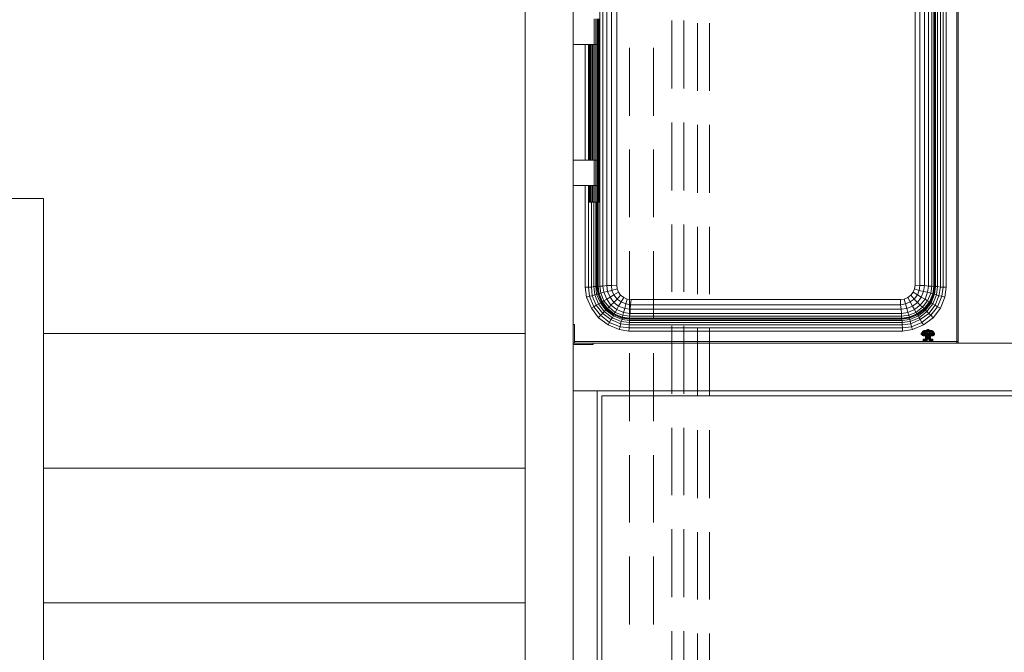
# Model space of a CAD drawing. Header units: millimetres. Extents: x 352 to 350573, y -22 to 37733.
# Tile 165 of 214: x 101876 to 105967, y 18174 to 20803. Entities that reach past the tile are written whole.
import ezdxf

# ---------------------------------------------------------------- set-up
doc = ezdxf.new("R2010")
doc.units = ezdxf.units.MM
for name, color, linetype, true_color in [('PDF$_83$-$Floor$Plan$-$В_Этаж$02_Сводный$A-DETL-MBND', 7, 'Continuous', 0xdd3700), ('PDF$_83$new_ifc_RVT-1-В_Этаж$02_Сводный$A-WALL', 7, 'Continuous', 0xdcdcdc), ('PDF$_83$new_ifc_RVT-1-В_Этаж$02_Сводный$I-FURN', 7, 'Continuous', 0xbababa), ('PDF$_83$new_ifc_RVT-1-В_Этаж$02_Сводный$M-EQPM', 7, 'Continuous', 0xbababa), ('PDF$_83$new_ifc_RVT-1-В_Этаж$02_Сводный$S-STRS', 7, 'Continuous', 0xbababa)]:
    doc.layers.add(name, color=color, linetype=linetype, true_color=true_color)

msp = doc.modelspace()

# ---------------------------------------------------------------- linework, layer by layer
at = {"layer": 'PDF$_83$-$Floor$Plan$-$В_Этаж$02_Сводный$A-DETL-MBND', "color": 5, "lineweight": 0}
for points in [[(104585.4, 20799.9), (104585.4, 20517.4)], [(104635.2, 20517.4), (104635.2, 20799.9)], [(104585.4, 20376.2), (104585.4, 20093.7)], [(104635.2, 20093.7), (104635.2, 20376.2)], [(104585.4, 19952.5), (104585.4, 19672)], [(104635.2, 19672), (104635.2, 19952.5)], [(104585.4, 19530.8), (104585.4, 19248.3)], [(104635.2, 19248.3), (104635.2, 19530.8)], [(104585.4, 19107.1), (104585.4, 18826.6)], [(104635.2, 18826.6), (104635.2, 19107.1)], [(104585.4, 18685.4), (104585.4, 18402.9)], [(104635.2, 18402.9), (104635.2, 18685.4)], [(104585.4, 18261.7), (104585.4, 17979.3)], [(104635.2, 17979.3), (104635.2, 18261.7)]]:
    msp.add_lwpolyline(points, dxfattribs=at)
at = {"layer": 'PDF$_83$-$Floor$Plan$-$В_Этаж$02_Сводный$A-DETL-MBND', "color": 1, "lineweight": 0}
for points in [[(104692.8, 20788), (104692.8, 20507.5)], [(104742.6, 20507.5), (104742.6, 20788)], [(104692.8, 20366.2), (104692.8, 20083.8)], [(104742.6, 20083.8), (104742.6, 20366.2)], [(104692.8, 19942.6), (104692.8, 19662.1)], [(104742.6, 19662.1), (104742.6, 19942.6)], [(104692.8, 19520.9), (104692.8, 19238.4)], [(104742.6, 19238.4), (104742.6, 19520.9)], [(104692.8, 19097.2), (104692.8, 18814.7)], [(104742.6, 18814.7), (104742.6, 19097.2)], [(104692.8, 18673.5), (104692.8, 18393)], [(104742.6, 18393), (104742.6, 18673.5)], [(104692.8, 18251.8), (104692.8, 17969.3)], [(104742.6, 17969.3), (104742.6, 18251.8)]]:
    msp.add_lwpolyline(points, dxfattribs=at)
at = {"layer": 'PDF$_83$-$Floor$Plan$-$В_Этаж$02_Сводный$A-DETL-MBND', "lineweight": 0}
for points in [[(104410.4, 20686.5), (104410.4, 20404)], [(104509.8, 20404), (104509.8, 20686.5)], [(104410.4, 20262.8), (104410.4, 19982.3)], [(104509.8, 19982.3), (104509.8, 20262.8)], [(104410.4, 19841.1), (104410.4, 19558.6)], [(104509.8, 19558.6), (104509.8, 19841.1)], [(104410.4, 19417.4), (104410.4, 19135)], [(104509.8, 19135), (104509.8, 19417.4)], [(104410.4, 18993.7), (104410.4, 18713.3)], [(104509.8, 18713.3), (104509.8, 18993.7)], [(104410.4, 18572), (104410.4, 18289.6)], [(104509.8, 18289.6), (104509.8, 18572)]]:
    msp.add_lwpolyline(points, dxfattribs=at)
at = {"layer": 'PDF$_83$new_ifc_RVT-1-В_Этаж$02_Сводный$A-WALL', "lineweight": 0}
msp.add_lwpolyline([(104175.7, 19536.8), (104175.7, 22059), (103976.7, 22059), (103976.7, 14460.4), (104175.7, 14460.4), (104175.7, 19457.2), (104175.7, 19260.3), (108824.3, 19260.3), (108824.3, 19459.2), (105769, 19459.2)], dxfattribs=at)
at = {"layer": 'PDF$_83$new_ifc_RVT-1-В_Этаж$02_Сводный$I-FURN', "color": 133, "lineweight": 0, "true_color": 0x6edddd}
msp.add_lwpolyline([(108561.8, 19240.4), (108561.8, 19260.3), (104275.1, 19260.3), (104275.1, 14460.4), (104295, 14460.4), (104295, 19240.4)], close=True, dxfattribs=at)
at = {"layer": 'PDF$_83$new_ifc_RVT-1-В_Этаж$02_Сводный$M-EQPM', "lineweight": 0}
for points in [[(105774.9, 21179.8), (105496.5, 21460.3), (105454.7, 21460.3), (105774.9, 21140), (105774.9, 19465.2), (105774.9, 19459.2)], [(104400.4, 19642.2), (104416.3, 19640.2), (105536.2, 19640.2), (105550.2, 19642.2), (105566.1, 19648.2), (105578, 19658.1), (105588, 19670), (105593.9, 19684), (105595.9, 19699.9), (105595.9, 21219.6), (105593.9, 21235.5), (105588, 21249.4), (105578, 21261.4), (105566.1, 21271.3), (105550.2, 21277.3), (105536.2, 21279.3), (105508.4, 21279.3), (105536.2, 21279.3)], [(105673.5, 21241.5), (105675.5, 21225.6), (105677.5, 21225.6), (105677.5, 19693.9), (105675.5, 19693.9), (105671.5, 19664.1), (105669.5, 19664.1), (105655.6, 19630.3), (105647.6, 19634.2), (105627.7, 19608.4), (105617.8, 19616.3), (105605.9, 19628.3), (105586, 19612.4), (105576, 19630.3), (105591.9, 19642.2), (105578, 19658.1), (105566.1, 19648.2)], [(105593.9, 21235.5), (105588, 21249.4), (105605.9, 21259.4), (105613.8, 21239.5), (105631.7, 21245.5), (105635.7, 21221.6), (105635.7, 19697.9), (105651.6, 19695.9), (105651.6, 21223.6), (105635.7, 21221.6), (105615.8, 21221.6), (105613.8, 21239.5), (105593.9, 21235.5), (105595.9, 21219.6)], [(105669.5, 21245.5), (105673.5, 21223.6), (105665.5, 21223.6), (105665.5, 19695.9), (105673.5, 19693.9), (105675.5, 19693.9), (105675.5, 21225.6), (105673.5, 21223.6), (105673.5, 19693.9), (105669.5, 19664.1), (105661.6, 19666.1), (105647.6, 19634.2), (105637.7, 19642.2), (105621.8, 19650.1), (105631.7, 19674), (105613.8, 19678), (105615.8, 19697.9), (105595.9, 19699.9), (105593.9, 19684)], [(105675.5, 21239.5), (105677.5, 21225.6), (105681.5, 21225.6), (105681.5, 19693.9), (105689.4, 19693.9), (105685.4, 19660.1), (105695.4, 19656.1), (105679.5, 19616.3), (105689.4, 19610.4), (105661.6, 19574.6), (105671.5, 19564.6)], [(105681.5, 21233.5), (105681.5, 21225.6), (105689.4, 21225.6), (105689.4, 19693.9), (105701.3, 19691.9), (105695.4, 19656.1), (105707.3, 19654.1), (105689.4, 19610.4), (105701.3, 19604.4)], [(104299, 21223.6), (104299, 19695.9), (104303, 19670), (104318.9, 19674), (104328.8, 19650.1), (104344.7, 19628.3), (104332.8, 19616.3), (104314.9, 19642.2), (104303, 19634.2), (104291, 19666.1), (104283.1, 19664.1), (104279.1, 19693.9), (104279.1, 20044), (104279.1, 20113.6), (104283.1, 20113.6), (104283.1, 20219), (104285.1, 20219), (104285.1, 20700.4), (104285.1, 20219), (104283.1, 20219), (104279.1, 20219), (104275.1, 20219), (104269.2, 20219), (104263.2, 20219), (104263.2, 20700.4)], [(104334.8, 21221.6), (104334.8, 19697.9), (104314.9, 19697.9), (104299, 19695.9), (104287.1, 19695.9), (104279.1, 19693.9), (104275.1, 19693.9), (104275.1, 20044), (104275.1, 20113.6), (104279.1, 20113.6), (104279.1, 20219), (104279.1, 20700.4), (104279.1, 20805.9)], [(105615.8, 21221.6), (105615.8, 19697.9), (105635.7, 19697.9), (105631.7, 19674), (105647.6, 19670), (105637.7, 19642.2), (105617.8, 19616.3), (105593.9, 19598.4), (105566.1, 19586.5), (105540.2, 19582.5), (104412.4, 19582.5), (104384.5, 19586.5), (104356.7, 19598.4), (104350.7, 19586.5), (104346.7, 19580.5), (104380.5, 19566.6), (104410.4, 19562.6), (104410.4, 19560.6), (104378.6, 19564.6), (104380.5, 19566.6), (104382.5, 19574.6), (104350.7, 19586.5), (104324.8, 19608.4), (104332.8, 19616.3), (104356.7, 19598.4), (104364.6, 19612.4), (104344.7, 19628.3), (104358.7, 19642.2), (104344.7, 19660.1), (104328.8, 19650.1), (104314.9, 19642.2), (104303, 19670), (104291, 19666.1), (104287.1, 19695.9), (104287.1, 21223.6)], [(104358.7, 19684), (104364.6, 19670), (104372.6, 19658.1), (104358.7, 19642.2), (104374.6, 19630.3), (104394.5, 19622.3), (104390.5, 19602.4), (104384.5, 19586.5), (104382.5, 19574.6), (104410.4, 19570.6), (105540.2, 19570.6), (105540.2, 19562.6), (105540.2, 19560.6), (105572.1, 19564.6), (105572.1, 19566.6), (105540.2, 19562.6), (104410.4, 19562.6), (104410.4, 19570.6), (104412.4, 19582.5), (104412.4, 19600.4), (104390.5, 19602.4), (104364.6, 19612.4), (104374.6, 19630.3), (104386.5, 19648.2), (104372.6, 19658.1), (104364.6, 19670), (104344.7, 19660.1), (104336.8, 19678), (104318.9, 19674), (104314.9, 19697.9), (104314.9, 21221.6)], [(104356.7, 21219.6), (104356.7, 20459.7), (104356.7, 19699.9), (104356.7, 21219.6)], [(105595.9, 19699.9), (105595.9, 20459.7), (105595.9, 21219.6)], [(105701.3, 21213.6), (105701.3, 19691.9), (105713.3, 19691.9), (105707.3, 19654.1), (105719.3, 19650.1)], [(105713.3, 21201.7), (105713.3, 19691.9), (105725.2, 19691.9)], [(105725.2, 21189.8), (105725.2, 19691.9), (105719.3, 19650.1), (105701.3, 19604.4), (105671.5, 19564.6), (105631.7, 19534.8), (105586, 19514.9), (105544.2, 19508.9), (104406.4, 19508.9), (104366.6, 19514.9), (104320.9, 19534.8)], [(105774.9, 19465.2), (105769, 19465.2), (105769, 21146)], [(104269.2, 20805.9), (104269.2, 20700.4), (104269.2, 20219), (104275.1, 20219), (104279.1, 20219), (104283.1, 20219), (104283.1, 20700.4), (104285.1, 20700.4), (104283.1, 20700.4), (104279.1, 20700.4), (104275.1, 20700.4), (104269.2, 20700.4), (104263.2, 20700.4), (104175.7, 20700.4)], [(104283.1, 20805.9), (104283.1, 20700.4), (104279.1, 20700.4), (104275.1, 20700.4), (104269.2, 20700.4), (104263.2, 20700.4), (104263.2, 20805.9)], [(104275.1, 20805.9), (104275.1, 20700.4), (104275.1, 20219), (104275.1, 20113.6), (104269.2, 20113.6), (104269.2, 20044), (104269.2, 19693.9), (104273.1, 19662.1), (104265.2, 19660.1), (104281.1, 19622.3), (104271.1, 19616.3), (104299, 19582.5), (104305, 19590.5), (104338.8, 19564.6), (104332.8, 19556.7), (104372.6, 19538.8), (104374.6, 19548.7), (104410.4, 19544.7), (104410.4, 19552.7), (105542.2, 19552.7), (105540.2, 19558.6), (105572.1, 19562.6), (105572.1, 19564.6), (105605.9, 19578.5), (105605.9, 19576.5), (105609.8, 19572.6), (105613.8, 19564.6), (105617.8, 19556.7), (105578, 19538.8), (105582, 19526.8), (105544.2, 19522.8), (105544.2, 19508.9)], [(104285.1, 20805.9), (104285.1, 20700.4), (104285.1, 20805.9)], [(104225.4, 20219), (104225.4, 20700.4)], [(104239.3, 20700.4), (104239.3, 20219)], [(104241.3, 20219), (104241.3, 20700.4)], [(104243.3, 20219), (104243.3, 20700.4)], [(104245.3, 20219), (104245.3, 20700.4)], [(104247.3, 20219), (104247.3, 20700.4)], [(104253.2, 20219), (104253.2, 20700.4)], [(104257.2, 20219), (104257.2, 20700.4)], [(104285.1, 20700.4), (104285.1, 20700.4)], [(104285.1, 20700.4), (104285.1, 20700.4)], [(104175.7, 20219), (104263.2, 20219), (104269.2, 20219), (104269.2, 20113.6), (104263.2, 20113.6), (104175.7, 20113.6)], [(104263.2, 20044), (104263.2, 20113.6), (104269.2, 20113.6), (104275.1, 20113.6), (104279.1, 20113.6), (104283.1, 20113.6), (104285.1, 20113.6), (104285.1, 20044), (104285.1, 20113.6), (104285.1, 20219), (104285.1, 20113.6), (104283.1, 20113.6), (104283.1, 20044)], [(104263.2, 20113.6), (104263.2, 20219)], [(104285.1, 20219), (104285.1, 20219)], [(104285.1, 20219), (104285.1, 20219)], [(104231.4, 19650.1), (104225.4, 19691.9), (104225.4, 20113.6)], [(104273.1, 20044), (104273.1, 19693.9), (104269.2, 19693.9), (104261.2, 19693.9), (104265.2, 19660.1), (104255.2, 19656.1), (104271.1, 19616.3), (104261.2, 19610.4), (104243.3, 19654.1), (104239.3, 19691.9), (104239.3, 20113.6)], [(104285.1, 20044), (104283.1, 20044), (104279.1, 20044), (104275.1, 20044), (104269.2, 20044), (104263.2, 20044), (104257.2, 20044), (104253.2, 20044), (104247.3, 20044), (104245.3, 20044), (104243.3, 20044), (104241.3, 20044), (104241.3, 20113.6)], [(104243.3, 20044), (104243.3, 20113.6)], [(104245.3, 20044), (104245.3, 20113.6)], [(104247.3, 20044), (104247.3, 20113.6)], [(104253.2, 20044), (104253.2, 20113.6)], [(104257.2, 20044), (104257.2, 20113.6)], [(104285.1, 20113.6), (104285.1, 20113.6)], [(104285.1, 20113.6), (104285.1, 20113.6)], [(104251.2, 20044), (104251.2, 19691.9), (104239.3, 19691.9), (104225.4, 19691.9)], [(104261.2, 20044), (104261.2, 19693.9), (104251.2, 19691.9), (104255.2, 19656.1), (104243.3, 19654.1), (104231.4, 19650.1), (104251.2, 19604.4)], [(104285.1, 20044), (104285.1, 20044)], [(104364.6, 19670), (104358.7, 19684), (104336.8, 19678), (104334.8, 19697.9), (104356.7, 19699.9), (104358.7, 19684), (104356.7, 19699.9)], [(104366.6, 19514.9), (104370.6, 19526.8), (104408.4, 19522.8), (104408.4, 19534.8), (105542.2, 19534.8), (105542.2, 19544.7), (105576, 19548.7), (105574, 19556.7), (105609.8, 19572.6), (105639.7, 19596.4), (105635.7, 19598.4), (105659.6, 19628.3), (105673.5, 19662.1), (105677.5, 19693.9), (105681.5, 19693.9), (105677.5, 19662.1), (105685.4, 19660.1), (105669.5, 19622.3), (105679.5, 19616.3), (105653.6, 19582.5), (105661.6, 19574.6), (105623.8, 19544.7), (105631.7, 19534.8)], [(105588, 19670), (105593.9, 19684), (105613.8, 19678), (105605.9, 19660.1), (105621.8, 19650.1), (105605.9, 19628.3), (105591.9, 19642.2), (105605.9, 19660.1), (105588, 19670), (105578, 19658.1)], [(104372.6, 19658.1), (104386.5, 19648.2)], [(104406.4, 19508.9), (104408.4, 19522.8), (105544.2, 19522.8), (105542.2, 19534.8), (105578, 19538.8), (105576, 19548.7), (105613.8, 19564.6), (105645.7, 19590.5), (105639.7, 19596.4), (105663.6, 19626.3), (105677.5, 19662.1), (105673.5, 19662.1), (105671.5, 19664.1), (105657.6, 19630.3), (105655.6, 19630.3), (105633.7, 19602.4), (105627.7, 19608.4), (105599.9, 19586.5), (105593.9, 19598.4), (105586, 19612.4), (105562.1, 19602.4), (105556.1, 19622.3), (105536.2, 19618.3), (105536.2, 19640.2), (104416.3, 19640.2)], [(105550.2, 19642.2), (105566.1, 19648.2), (105576, 19630.3), (105556.1, 19622.3), (105550.2, 19642.2), (105536.2, 19640.2)], [(104281.1, 19564.6), (104320.9, 19534.8), (104326.8, 19544.7), (104332.8, 19556.7), (104299, 19582.5), (104289, 19574.6), (104261.2, 19610.4), (104251.2, 19604.4), (104281.1, 19564.6), (104289, 19574.6), (104326.8, 19544.7), (104370.6, 19526.8), (104372.6, 19538.8), (104408.4, 19534.8), (104410.4, 19544.7), (105542.2, 19544.7), (105542.2, 19552.7), (105574, 19556.7), (105572.1, 19562.6), (105605.9, 19576.5), (105635.7, 19598.4), (105635.7, 19600.4), (105657.6, 19630.3), (105659.6, 19628.3), (105663.6, 19626.3), (105669.5, 19622.3), (105645.7, 19590.5), (105653.6, 19582.5), (105617.8, 19556.7), (105623.8, 19544.7), (105582, 19526.8), (105586, 19514.9)], [(105657.6, 19512.9), (105665.5, 19510.9), (105663.6, 19510.9), (105657.6, 19512.9), (105663.6, 19510.9), (105659.6, 19510.9), (105665.5, 19506.9), (105659.6, 19506.9), (105663.6, 19501), (105655.6, 19501), (105655.6, 19499), (105649.6, 19499), (105641.7, 19499), (105643.7, 19501), (105635.7, 19501), (105639.7, 19506.9), (105633.7, 19506.9), (105637.7, 19510.9), (105635.7, 19510.9), (105631.7, 19506.9), (105629.7, 19506.9), (105623.8, 19501), (105627.7, 19506.9)], [(105625.8, 19491), (105627.7, 19491), (105625.8, 19491), (105629.7, 19491), (105627.7, 19493), (105631.7, 19493), (105637.7, 19493), (105643.7, 19493), (105649.6, 19493), (105649.6, 19495), (105649.6, 19497), (105649.6, 19499), (105649.6, 19501), (105649.6, 19506.9), (105649.6, 19510.9), (105645.7, 19510.9), (105647.6, 19512.9), (105649.6, 19514.9), (105647.6, 19512.9), (105649.6, 19512.9), (105649.6, 19514.9), (105651.6, 19512.9), (105653.6, 19510.9), (105649.6, 19510.9), (105649.6, 19512.9), (105651.6, 19512.9), (105653.6, 19512.9), (105657.6, 19510.9), (105659.6, 19510.9), (105655.6, 19512.9), (105653.6, 19512.9), (105649.6, 19514.9), (105645.7, 19512.9), (105647.6, 19512.9)], [(105633.7, 19510.9), (105629.7, 19506.9), (105627.7, 19506.9), (105633.7, 19510.9), (105635.7, 19510.9), (105641.7, 19512.9)], [(105641.7, 19512.9), (105641.7, 19512.9)], [(105641.7, 19512.9), (105641.7, 19512.9)], [(105641.7, 19512.9), (105641.7, 19512.9)], [(105647.6, 19514.9), (105647.6, 19514.9)], [(105649.6, 19514.9), (105649.6, 19514.9)], [(105649.6, 19514.9), (105649.6, 19514.9)], [(105649.6, 19514.9), (105649.6, 19514.9)], [(105649.6, 19514.9), (105649.6, 19514.9)], [(105651.6, 19514.9), (105651.6, 19514.9)], [(105657.6, 19512.9), (105651.6, 19514.9)], [(105657.6, 19512.9), (105651.6, 19514.9)], [(105657.6, 19512.9), (105651.6, 19514.9)], [(105657.6, 19512.9), (105651.6, 19514.9)], [(105657.6, 19512.9), (105657.6, 19512.9)], [(105657.6, 19512.9), (105657.6, 19512.9)], [(105657.6, 19512.9), (105657.6, 19512.9)], [(105665.5, 19510.9), (105671.5, 19506.9), (105669.5, 19506.9), (105675.5, 19501), (105671.5, 19501), (105673.5, 19499), (105669.5, 19499), (105669.5, 19497), (105663.6, 19497), (105663.6, 19499), (105669.5, 19499), (105667.5, 19501), (105671.5, 19501), (105667.5, 19506.9), (105665.5, 19506.9), (105667.5, 19501), (105663.6, 19501), (105663.6, 19499), (105655.6, 19499), (105657.6, 19497), (105649.6, 19497), (105641.7, 19497), (105641.7, 19499), (105635.7, 19499), (105635.7, 19501), (105631.7, 19501), (105633.7, 19506.9), (105631.7, 19506.9), (105627.7, 19501), (105623.8, 19501), (105621.8, 19499), (105623.8, 19499), (105623.8, 19501)], [(105671.5, 19506.9), (105675.5, 19501), (105675.5, 19499), (105673.5, 19499), (105673.5, 19497), (105669.5, 19497), (105669.5, 19495), (105663.6, 19495), (105663.6, 19493), (105655.6, 19493), (105649.6, 19493), (105649.6, 19491), (105643.7, 19491), (105643.7, 19493), (105641.7, 19493), (105635.7, 19493), (105635.7, 19495), (105629.7, 19495), (105629.7, 19497), (105625.8, 19497), (105625.8, 19495), (105623.8, 19495), (105623.8, 19497), (105621.8, 19497), (105621.8, 19499)], [(105621.8, 19495), (105623.8, 19493), (105623.8, 19495), (105621.8, 19495), (105621.8, 19497)], [(105623.8, 19501), (105623.8, 19501)], [(105669.5, 19489), (105671.5, 19491), (105669.5, 19489), (105667.5, 19489), (105669.5, 19489), (105671.5, 19491), (105669.5, 19491), (105665.5, 19491), (105659.6, 19491), (105661.6, 19491), (105655.6, 19491), (105649.6, 19491), (105649.6, 19489), (105643.7, 19489), (105643.7, 19491), (105637.7, 19491), (105631.7, 19491), (105631.7, 19493), (105629.7, 19493), (105629.7, 19495), (105625.8, 19495), (105625.8, 19493), (105623.8, 19493), (105625.8, 19493), (105625.8, 19491), (105623.8, 19493), (105625.8, 19493), (105629.7, 19493), (105635.7, 19493), (105637.7, 19493), (105637.7, 19491), (105643.7, 19491), (105649.6, 19491), (105655.6, 19491), (105655.6, 19493), (105661.6, 19493), (105663.6, 19493), (105667.5, 19493), (105669.5, 19495), (105673.5, 19495), (105673.5, 19497), (105675.5, 19497), (105675.5, 19499), (105677.5, 19499), (105675.5, 19501)], [(105623.8, 19493), (105623.8, 19493)], [(105623.8, 19493), (105623.8, 19493)], [(105625.8, 19491), (105625.8, 19491)], [(105625.8, 19491), (105625.8, 19491)], [(105627.7, 19491), (105627.7, 19491)], [(105627.7, 19491), (105627.7, 19491)], [(105629.7, 19489), (105627.7, 19491), (105629.7, 19489), (105631.7, 19489), (105629.7, 19489), (105627.7, 19491), (105629.7, 19491), (105631.7, 19491), (105633.7, 19491), (105637.7, 19491), (105639.7, 19489), (105643.7, 19489), (105641.7, 19489), (105639.7, 19489), (105639.7, 19475.1), (105639.7, 19489), (105635.7, 19489), (105633.7, 19491)], [(105629.7, 19491), (105629.7, 19491)], [(105629.7, 19491), (105631.7, 19489), (105635.7, 19489), (105631.7, 19489), (105629.7, 19491), (105633.7, 19491), (105635.7, 19489), (105639.7, 19489), (105637.7, 19491)], [(105629.7, 19489), (105629.7, 19489)], [(105629.7, 19489), (105629.7, 19489)], [(105629.7, 19475.1), (105629.7, 19475.1)], [(105629.7, 19475.1), (105629.7, 19465.2), (105629.7, 19475.1), (105631.7, 19475.1), (105635.7, 19475.1)], [(105631.7, 19475.1), (105631.7, 19465.2)], [(105633.7, 19510.9), (105633.7, 19510.9)], [(105635.7, 19465.2), (105635.7, 19475.1), (105639.7, 19475.1), (105643.7, 19475.1), (105643.7, 19465.2)], [(105637.7, 19491), (105637.7, 19491)], [(105639.7, 19489), (105639.7, 19489)], [(105639.7, 19475.1), (105639.7, 19465.2)], [(105641.7, 19489), (105641.7, 19489)], [(105643.7, 19491), (105643.7, 19491)], [(105643.7, 19489), (105643.7, 19475.1), (105649.6, 19475.1), (105655.6, 19475.1), (105655.6, 19465.2)], [(105647.6, 19489), (105647.6, 19475.1)], [(105649.6, 19465.2), (105649.6, 19475.1), (105649.6, 19489), (105655.6, 19489), (105655.6, 19491), (105659.6, 19491), (105659.6, 19489), (105663.6, 19489), (105665.5, 19491), (105669.5, 19491), (105671.5, 19493), (105673.5, 19493), (105675.5, 19493), (105675.5, 19495), (105677.5, 19495), (105677.5, 19497)], [(105649.6, 19493), (105649.6, 19493)], [(105649.6, 19491), (105649.6, 19491)], [(105651.6, 19475.1), (105651.6, 19489)], [(105653.6, 19475.1), (105653.6, 19489)], [(105655.6, 19493), (105655.6, 19493)], [(105655.6, 19491), (105655.6, 19491)], [(105665.5, 19491), (105663.6, 19489), (105659.6, 19489), (105659.6, 19475.1), (105659.6, 19489), (105657.6, 19489), (105655.6, 19489), (105659.6, 19489), (105659.6, 19491)], [(105655.6, 19475.1), (105659.6, 19475.1), (105663.6, 19475.1), (105667.5, 19475.1), (105669.5, 19475.1), (105669.5, 19465.2), (105669.5, 19475.1)], [(105657.6, 19489), (105657.6, 19489)], [(105659.6, 19489), (105659.6, 19489)], [(105659.6, 19475.1), (105659.6, 19465.2)], [(105663.6, 19510.9), (105663.6, 19510.9)], [(105669.5, 19491), (105667.5, 19489), (105663.6, 19489), (105667.5, 19489), (105669.5, 19491), (105673.5, 19491), (105673.5, 19493), (105671.5, 19493), (105667.5, 19493), (105673.5, 19493), (105673.5, 19495), (105675.5, 19495), (105675.5, 19497), (105677.5, 19497), (105677.5, 19499)], [(105663.6, 19475.1), (105663.6, 19465.2)], [(105665.5, 19491), (105665.5, 19491)], [(105667.5, 19493), (105667.5, 19493)], [(105667.5, 19475.1), (105667.5, 19465.2)], [(105669.5, 19491), (105669.5, 19491)], [(105669.5, 19489), (105669.5, 19489)], [(105669.5, 19489), (105669.5, 19489)], [(105669.5, 19475.1), (105669.5, 19475.1)], [(105673.5, 19491), (105671.5, 19491), (105673.5, 19491), (105675.5, 19493), (105673.5, 19493), (105675.5, 19493), (105677.5, 19495)], [(105671.5, 19491), (105671.5, 19491)], [(105671.5, 19491), (105671.5, 19491)], [(105673.5, 19491), (105673.5, 19491)], [(105673.5, 19491), (105673.5, 19491)], [(105675.5, 19501), (105675.5, 19501)], [(105675.5, 19493), (105675.5, 19493)], [(105675.5, 19493), (105675.5, 19493)], [(104259.2, 19459.2), (104259.2, 19453.2), (104179.6, 19453.2), (104175.7, 19455.2), (104175.7, 19457.2), (104175.7, 19459.2), (104179.6, 19459.2), (104181.6, 19459.2), (104181.6, 19465.2)], [(104175.7, 19459.2), (104175.7, 19455.2)], [(104177.6, 19455.2), (104177.6, 19453.2)], [(104177.6, 19453.2), (104177.6, 19453.2)]]:
    msp.add_lwpolyline(points, dxfattribs=at)
for points in [[(104344.7, 19576.5), (104342.7, 19572.6), (104310.9, 19596.4), (104305, 19590.5), (104281.1, 19622.3), (104289, 19626.3), (104273.1, 19662.1), (104279.1, 19662.1), (104273.1, 19693.9), (104275.1, 19693.9), (104279.1, 19664.1), (104293, 19630.3), (104293, 19628.3), (104314.9, 19598.4), (104316.9, 19600.4), (104344.7, 19578.5)], [(105651.6, 19695.9), (105665.5, 19695.9), (105661.6, 19666.1), (105647.6, 19670)], [(104378.6, 19564.6), (104344.7, 19578.5), (104346.7, 19580.5), (104318.9, 19602.4), (104324.8, 19608.4), (104303, 19634.2), (104297, 19630.3), (104283.1, 19664.1), (104279.1, 19664.1), (104279.1, 19662.1), (104293, 19628.3), (104289, 19626.3), (104310.9, 19596.4), (104314.9, 19598.4), (104344.7, 19576.5), (104378.6, 19562.6)], [(104400.4, 19642.2), (104394.5, 19622.3), (104414.4, 19618.3), (104412.4, 19600.4), (105538.2, 19600.4), (105540.2, 19582.5), (105540.2, 19570.6), (105570.1, 19574.6), (105572.1, 19566.6), (105603.9, 19580.5), (105633.7, 19602.4), (105635.7, 19600.4), (105605.9, 19578.5), (105603.9, 19580.5), (105599.9, 19586.5), (105570.1, 19574.6), (105566.1, 19586.5), (105562.1, 19602.4), (105538.2, 19600.4), (105536.2, 19618.3), (104414.4, 19618.3), (104416.3, 19640.2), (104400.4, 19642.2), (104386.5, 19648.2)], [(104316.9, 19600.4), (104318.9, 19602.4), (104297, 19630.3), (104293, 19630.3)], [(105540.2, 19560.6), (105540.2, 19558.6), (104410.4, 19558.6), (104410.4, 19552.7), (104378.6, 19556.7), (104374.6, 19548.7), (104338.8, 19564.6), (104342.7, 19572.6), (104378.6, 19556.7), (104378.6, 19562.6), (104410.4, 19558.6), (104410.4, 19560.6)], [(105769, 19465.2), (104181.6, 19465.2), (104181.6, 19536.8), (104175.7, 19536.8), (104175.7, 19459.2), (104181.6, 19459.2), (105769, 19459.2)], [(105641.7, 19512.9), (105633.7, 19510.9)], [(105657.6, 19510.9), (105659.6, 19506.9), (105655.6, 19506.9), (105655.6, 19501), (105649.6, 19501), (105643.7, 19501), (105643.7, 19506.9), (105639.7, 19506.9), (105641.7, 19510.9), (105637.7, 19510.9), (105643.7, 19512.9), (105641.7, 19512.9), (105647.6, 19514.9), (105641.7, 19512.9), (105647.6, 19514.9), (105641.7, 19512.9), (105647.6, 19514.9), (105643.7, 19512.9), (105645.7, 19512.9), (105641.7, 19510.9), (105645.7, 19510.9), (105643.7, 19506.9), (105649.6, 19506.9), (105655.6, 19506.9), (105653.6, 19510.9)], [(105651.6, 19514.9), (105657.6, 19512.9), (105655.6, 19512.9)], [(105657.6, 19497), (105657.6, 19495), (105649.6, 19495), (105641.7, 19495), (105641.7, 19497), (105635.7, 19497), (105635.7, 19499), (105629.7, 19499), (105631.7, 19501), (105627.7, 19501), (105625.8, 19499), (105625.8, 19497), (105623.8, 19497), (105623.8, 19499), (105625.8, 19499), (105629.7, 19499), (105629.7, 19497), (105635.7, 19497), (105635.7, 19495), (105641.7, 19495), (105641.7, 19493), (105649.6, 19493), (105655.6, 19493), (105657.6, 19495), (105663.6, 19495), (105663.6, 19497)], [(105625.8, 19493), (105627.7, 19493)], [(105641.7, 19489), (105641.7, 19475.1)], [(105657.6, 19489), (105657.6, 19475.1)], [(105667.5, 19493), (105665.5, 19491), (105661.6, 19491), (105661.6, 19493)], [(105663.6, 19510.9), (105669.5, 19506.9), (105667.5, 19506.9)]]:
    msp.add_lwpolyline(points, close=True, dxfattribs=at)
at = {"layer": 'PDF$_83$new_ifc_RVT-1-В_Этаж$02_Сводный$S-STRS', "lineweight": 0}
for points in [[(103976.7, 19499), (101975.6, 19499), (101975.6, 20059.9), (101776.7, 20059.9)], [(103976.7, 14540), (101975.6, 14540), (101975.6, 15021.4), (101975.6, 15580.3), (101975.6, 16141.3), (101975.6, 16700.2), (101975.6, 17261.2), (101975.6, 17820.1), (101975.6, 18379.1), (101975.6, 18940), (101975.6, 19499)], [(101975.6, 18940), (103976.7, 18940)], [(103976.7, 18379.1), (101975.6, 18379.1)]]:
    msp.add_lwpolyline(points, dxfattribs=at)

doc.saveas('drawing.dxf')
